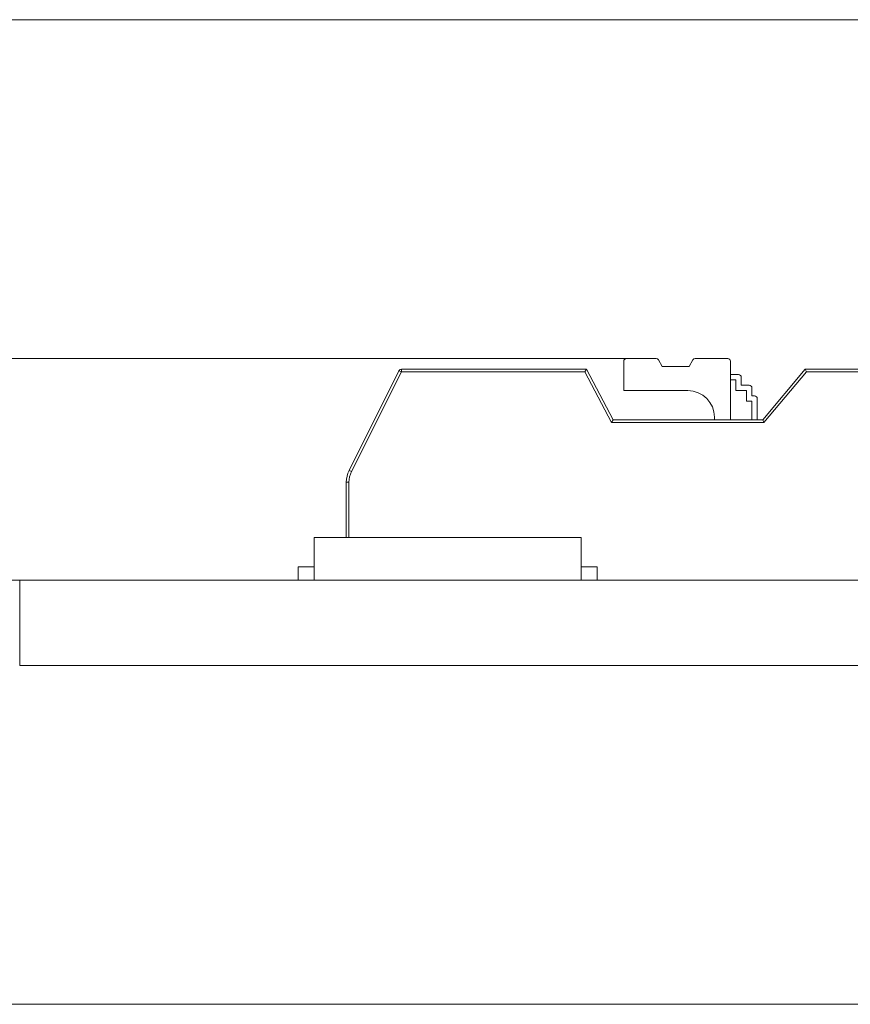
# Model space of a CAD drawing. Header units: inches. Extents: x -35 to 647, y 178 to 608.
# Tile 40 of 234: x 24 to 40, y 441 to 460. Entities that reach past the tile are written whole.
import ezdxf

# ---------------------------------------------------------------- set-up
doc = ezdxf.new("R2010")
doc.units = ezdxf.units.IN
doc.header["$MEASUREMENT"] = 0
doc.layers.add('1', color=7, linetype='Continuous')

# ---------------------------------------------------------------- blocks, each defined once
blk = doc.blocks.new('block 7')
at = {"layer": '1', "color": 8, "lineweight": 18, "true_color": 0x808080}
blk.add_lwpolyline([(554.794, 459.782), (-17.905, 459.782)], dxfattribs=at)
blk = doc.blocks.new('block 9')
at = {"layer": '1', "color": 8, "lineweight": 18, "true_color": 0x808080}
blk.add_lwpolyline([(-17.905, 441.332), (554.794, 441.332)], dxfattribs=at)
blk = doc.blocks.new('block 1824')
at = {"layer": '1', "color": 155, "lineweight": 18, "true_color": 0x4c7299}
blk.add_lwpolyline([(29.676, 450.082), (34.676, 450.082)], dxfattribs=at)
blk = doc.blocks.new('block 1825')
at = {"layer": '1', "color": 155, "lineweight": 18, "true_color": 0x4c7299}
blk.add_lwpolyline([(29.376, 449.532), (29.676, 449.532)], dxfattribs=at)
blk = doc.blocks.new('block 1826')
at = {"layer": '1', "color": 155, "lineweight": 18, "true_color": 0x4c7299}
blk.add_lwpolyline([(34.976, 449.532), (34.676, 449.532)], dxfattribs=at)
blk = doc.blocks.new('block 1914')
at = {"layer": '1', "color": 155, "lineweight": 18, "true_color": 0x4c7299}
blk.add_lwpolyline([(36.083, 453.432), (35.527, 453.432)], dxfattribs=at)
blk = doc.blocks.new('block 1915')
at = {"layer": '1', "color": 155, "lineweight": 18, "true_color": 0x4c7299}
blk.add_lwpolyline([(37.427, 453.432), (36.814, 453.432)], dxfattribs=at)
blk = doc.blocks.new('block 1916')
at = {"layer": '1', "color": 155, "lineweight": 18, "true_color": 0x4c7299}
blk.add_lwpolyline([(36.771, 453.407), (36.699, 453.282)], dxfattribs=at)
blk = doc.blocks.new('block 1917')
at = {"layer": '1', "color": 155, "lineweight": 18, "true_color": 0x4c7299}
blk.add_lwpolyline([(36.199, 453.282), (36.127, 453.407)], dxfattribs=at)
blk = doc.blocks.new('block 1918')
at = {"layer": '1', "color": 155, "lineweight": 18, "true_color": 0x4c7299}
blk.add_lwpolyline([(36.699, 453.282), (36.199, 453.282)], dxfattribs=at)
blk = doc.blocks.new('block 1919')
at = {"layer": '1', "color": 155, "lineweight": 18, "true_color": 0x4c7299}
blk.add_lwpolyline([(31.311, 453.232), (34.78, 453.232)], dxfattribs=at)
blk = doc.blocks.new('block 1920')
at = {"layer": '1', "color": 155, "lineweight": 13, "true_color": 0x4c7299}
blk.add_lwpolyline([(35.25, 452.232), (34.75, 453.182)], dxfattribs=at)
blk = doc.blocks.new('block 1921')
at = {"layer": '1', "color": 155, "lineweight": 18, "true_color": 0x4c7299}
blk.add_lwpolyline([(34.75, 453.182), (34.78, 453.232)], dxfattribs=at)
blk = doc.blocks.new('block 1922')
at = {"layer": '1', "color": 155, "lineweight": 18, "true_color": 0x4c7299}
blk.add_lwpolyline([(34.78, 453.232), (35.28, 452.282)], dxfattribs=at)
blk = doc.blocks.new('block 1923')
at = {"layer": '1', "color": 155, "lineweight": 18, "true_color": 0x4c7299}
blk.add_lwpolyline([(35.25, 452.232), (35.28, 452.282)], dxfattribs=at)
blk = doc.blocks.new('block 1924')
at = {"layer": '1', "color": 155, "lineweight": 13, "true_color": 0x4c7299}
blk.add_lwpolyline([(38.9, 453.182), (38.103, 452.232)], dxfattribs=at)
blk = doc.blocks.new('block 1925')
at = {"layer": '1', "color": 155, "lineweight": 18, "true_color": 0x4c7299}
blk.add_lwpolyline([(38.103, 452.232), (38.08, 452.282)], dxfattribs=at)
blk = doc.blocks.new('block 1926')
at = {"layer": '1', "color": 155, "lineweight": 18, "true_color": 0x4c7299}
blk.add_lwpolyline([(38.08, 452.282), (38.877, 453.232)], dxfattribs=at)
blk = doc.blocks.new('block 1927')
at = {"layer": '1', "color": 155, "lineweight": 18, "true_color": 0x4c7299}
blk.add_lwpolyline([(38.9, 453.182), (38.877, 453.232)], dxfattribs=at)
blk = doc.blocks.new('block 1928')
at = {"layer": '1', "color": 155, "lineweight": 13, "true_color": 0x4c7299}
blk.add_lwpolyline([(41.845, 453.182), (38.9, 453.182)], dxfattribs=at)
blk = doc.blocks.new('block 1929')
at = {"layer": '1', "color": 155, "lineweight": 18, "true_color": 0x4c7299}
blk.add_lwpolyline([(38.877, 453.232), (41.877, 453.232)], dxfattribs=at)
blk = doc.blocks.new('block 1931')
at = {"layer": '1', "color": 155, "lineweight": 13, "true_color": 0x4c7299}
blk.add_lwpolyline([(34.75, 453.182), (31.311, 453.182)], dxfattribs=at)
blk = doc.blocks.new('block 1932')
at = {"layer": '1', "color": 155, "lineweight": 13, "true_color": 0x4c7299}
blk.add_lwpolyline([(31.311, 453.232), (31.311, 453.182)], dxfattribs=at)
blk = doc.blocks.new('block 1933')
at = {"layer": '1', "color": 155, "lineweight": 13, "true_color": 0x4c7299}
blk.add_lwpolyline([(31.266, 453.204), (31.311, 453.182)], dxfattribs=at)
blk = doc.blocks.new('block 1936')
at = {"layer": '1', "color": 155, "lineweight": 18, "true_color": 0x4c7299}
blk.add_lwpolyline([(30.333, 451.337), (31.266, 453.204)], dxfattribs=at)
blk = doc.blocks.new('block 1937')
at = {"layer": '1', "color": 155, "lineweight": 13, "true_color": 0x4c7299}
blk.add_lwpolyline([(31.311, 453.182), (30.377, 451.315)], dxfattribs=at)
blk = doc.blocks.new('block 1938')
at = {"layer": '1', "color": 155, "lineweight": 13, "true_color": 0x4c7299}
blk.add_lwpolyline([(30.333, 451.337), (30.377, 451.315)], dxfattribs=at)
blk = doc.blocks.new('block 1939')
at = {"layer": '1', "color": 155, "lineweight": 18, "true_color": 0x4c7299}
blk.add_lwpolyline([(37.477, 453.132), (37.627, 453.132)], dxfattribs=at)
blk = doc.blocks.new('block 1940')
at = {"layer": '1', "color": 155, "lineweight": 18, "true_color": 0x4c7299}
blk.add_lwpolyline([(37.677, 452.932), (37.827, 452.932)], dxfattribs=at)
blk = doc.blocks.new('block 1941')
at = {"layer": '1', "color": 155, "lineweight": 18, "true_color": 0x4c7299}
blk.add_lwpolyline([(37.877, 452.732), (37.927, 452.732)], dxfattribs=at)
blk = doc.blocks.new('block 1942')
at = {"layer": '1', "color": 155, "lineweight": 18, "true_color": 0x4c7299}
blk.add_lwpolyline([(35.28, 452.282), (38.08, 452.282)], dxfattribs=at)
blk = doc.blocks.new('block 1943')
at = {"layer": '1', "color": 155, "lineweight": 13, "true_color": 0x4c7299}
blk.add_lwpolyline([(38.103, 452.232), (35.25, 452.232)], dxfattribs=at)
blk = doc.blocks.new('block 1944')
at = {"layer": '1', "color": 155, "lineweight": 13, "true_color": 0x4c7299}
blk.add_lwpolyline([(30.28, 451.114), (30.33, 451.114)], dxfattribs=at)
blk = doc.blocks.new('block 2050')
at = {"layer": '1', "color": 155, "lineweight": 18, "true_color": 0x4c7299}
blk.add_lwpolyline([(29.676, 450.082), (29.676, 449.282)], dxfattribs=at)
blk = doc.blocks.new('block 2051')
at = {"layer": '1', "color": 155, "lineweight": 18, "true_color": 0x4c7299}
blk.add_lwpolyline([(34.676, 450.082), (34.676, 449.282)], dxfattribs=at)
blk = doc.blocks.new('block 2052')
at = {"layer": '1', "color": 155, "lineweight": 18, "true_color": 0x4c7299}
blk.add_lwpolyline([(34.976, 449.532), (34.976, 449.282)], dxfattribs=at)
blk = doc.blocks.new('block 2053')
at = {"layer": '1', "color": 155, "lineweight": 18, "true_color": 0x4c7299}
blk.add_lwpolyline([(29.376, 449.532), (29.376, 449.282)], dxfattribs=at)
blk = doc.blocks.new('block 2120')
at = {"layer": '1', "color": 155, "lineweight": 18, "true_color": 0x4c7299}
blk.add_lwpolyline([(24.162, 447.682), (24.162, 449.282)], dxfattribs=at)
blk = doc.blocks.new('block 2184')
at = {"layer": '1', "color": 155, "lineweight": 18, "true_color": 0x4c7299}
blk.add_lwpolyline([(37.477, 452.282), (37.477, 453.382)], dxfattribs=at)
blk = doc.blocks.new('block 2185')
at = {"layer": '1', "color": 155, "lineweight": 18, "true_color": 0x4c7299}
blk.add_lwpolyline([(35.477, 453.382), (35.477, 452.832)], dxfattribs=at)
blk = doc.blocks.new('block 2186')
at = {"layer": '1', "color": 155, "lineweight": 18, "true_color": 0x4c7299}
blk.add_lwpolyline([(37.677, 453.082), (37.677, 452.932)], dxfattribs=at)
blk = doc.blocks.new('block 2187')
at = {"layer": '1', "color": 155, "lineweight": 18, "true_color": 0x4c7299}
blk.add_lwpolyline([(37.577, 453.032), (37.577, 452.832)], dxfattribs=at)
blk = doc.blocks.new('block 2188')
at = {"layer": '1', "color": 155, "lineweight": 18, "true_color": 0x4c7299}
blk.add_lwpolyline([(37.477, 453.032), (37.577, 453.032)], dxfattribs=at)
blk = doc.blocks.new('block 2189')
at = {"layer": '1', "color": 155, "lineweight": 18, "true_color": 0x4c7299}
blk.add_lwpolyline([(37.877, 452.882), (37.877, 452.732)], dxfattribs=at)
blk = doc.blocks.new('block 2190')
at = {"layer": '1', "color": 155, "lineweight": 18, "true_color": 0x4c7299}
blk.add_lwpolyline([(37.577, 452.832), (37.777, 452.832)], dxfattribs=at)
blk = doc.blocks.new('block 2191')
at = {"layer": '1', "color": 155, "lineweight": 18, "true_color": 0x4c7299}
blk.add_lwpolyline([(37.777, 452.832), (37.777, 452.632)], dxfattribs=at)
blk = doc.blocks.new('block 2192')
at = {"layer": '1', "color": 155, "lineweight": 18, "true_color": 0x4c7299}
blk.add_lwpolyline([(35.477, 452.832), (36.677, 452.832)], dxfattribs=at)
blk = doc.blocks.new('block 2193')
at = {"layer": '1', "color": 155, "lineweight": 18, "true_color": 0x4c7299}
blk.add_lwpolyline([(37.977, 452.682), (37.977, 452.282)], dxfattribs=at)
blk = doc.blocks.new('block 2194')
at = {"layer": '1', "color": 155, "lineweight": 18, "true_color": 0x4c7299}
blk.add_lwpolyline([(37.777, 452.632), (37.877, 452.632)], dxfattribs=at)
blk = doc.blocks.new('block 2195')
at = {"layer": '1', "color": 155, "lineweight": 18, "true_color": 0x4c7299}
blk.add_lwpolyline([(37.877, 452.632), (37.877, 452.282)], dxfattribs=at)
blk = doc.blocks.new('block 2196')
at = {"layer": '1', "color": 155, "lineweight": 18, "true_color": 0x4c7299}
blk.add_lwpolyline([(37.177, 452.282), (37.177, 452.332)], dxfattribs=at)
blk = doc.blocks.new('block 2197')
at = {"layer": '1', "color": 155, "lineweight": 18, "true_color": 0x4c7299}
blk.add_lwpolyline([(30.28, 450.082), (30.28, 451.114)], dxfattribs=at)
blk = doc.blocks.new('block 2198')
at = {"layer": '1', "color": 155, "lineweight": 13, "true_color": 0x4c7299}
blk.add_lwpolyline([(30.33, 451.114), (30.33, 450.082)], dxfattribs=at)
blk = doc.blocks.new('block 2311')
at = {"layer": '1', "color": 18, "lineweight": 13, "true_color": 0x4c0000}
blk.add_lwpolyline([(155.726, 449.282), (24.162, 449.282)], dxfattribs=at)
blk = doc.blocks.new('block 2330')
at = {"layer": '1', "color": 18, "lineweight": 13, "true_color": 0x4c0000}
blk.add_lwpolyline([(34.795, 449.282), (31.735, 449.282)], dxfattribs=at)
blk = doc.blocks.new('block 2337')
at = {"layer": '1', "color": 18, "lineweight": 13, "true_color": 0x4c0000}
blk.add_lwpolyline([(34.795, 449.282), (31.735, 449.282)], dxfattribs=at)
blk = doc.blocks.new('block 2355')
at = {"layer": '1', "color": 18, "lineweight": 13, "true_color": 0x4c0000}
blk.add_lwpolyline([(155.726, 449.282), (24.162, 449.282)], dxfattribs=at)
blk = doc.blocks.new('block 2433')
at = {"layer": '1', "color": 18, "lineweight": 13, "true_color": 0x4c0000}
blk.add_lwpolyline([(12.823, 449.282), (144.387, 449.282)], dxfattribs=at)
blk = doc.blocks.new('block 2462')
at = {"layer": '1', "color": 18, "lineweight": 13, "true_color": 0x4c0000}
blk.add_lwpolyline([(34.795, 449.282), (31.735, 449.282)], dxfattribs=at)
blk = doc.blocks.new('block 2463')
at = {"layer": '1', "color": 18, "lineweight": 13, "true_color": 0x4c0000}
blk.add_lwpolyline([(28.735, 449.282), (29.135, 449.282)], dxfattribs=at)
blk = doc.blocks.new('block 2490')
at = {"layer": '1', "color": 18, "lineweight": 13, "true_color": 0x4c0000}
blk.add_lwpolyline([(34.795, 449.282), (31.735, 449.282)], dxfattribs=at)
blk = doc.blocks.new('block 2492')
at = {"layer": '1', "color": 18, "lineweight": 13, "true_color": 0x4c0000}
blk.add_lwpolyline([(28.735, 449.282), (29.135, 449.282)], dxfattribs=at)
blk = doc.blocks.new('block 2497')
at = {"layer": '1', "color": 18, "lineweight": 13, "true_color": 0x4c0000}
blk.add_lwpolyline([(12.823, 449.282), (144.387, 449.282)], dxfattribs=at)
blk = doc.blocks.new('block 5271')
at = {"layer": '1', "color": 155, "lineweight": 18, "true_color": 0x4c7299}
blk.add_open_spline([(36.127, 453.407), (36.118, 453.422), (36.101, 453.432), (36.083, 453.432)], degree=3, dxfattribs=at)
blk = doc.blocks.new('block 5272')
at = {"layer": '1', "color": 155, "lineweight": 18, "true_color": 0x4c7299}
blk.add_open_spline([(36.814, 453.432), (36.796, 453.432), (36.78, 453.422), (36.771, 453.407)], degree=3, dxfattribs=at)
blk = doc.blocks.new('block 5273')
at = {"layer": '1', "color": 155, "lineweight": 18, "true_color": 0x4c7299}
blk.add_open_spline([(37.477, 453.382), (37.477, 453.409), (37.455, 453.432), (37.427, 453.432)], degree=3, dxfattribs=at)
blk = doc.blocks.new('block 5274')
at = {"layer": '1', "color": 155, "lineweight": 18, "true_color": 0x4c7299}
blk.add_open_spline([(35.527, 453.432), (35.499, 453.432), (35.477, 453.409), (35.477, 453.382)], degree=3, dxfattribs=at)
blk = doc.blocks.new('block 5275')
at = {"layer": '1', "color": 155, "lineweight": 18, "true_color": 0x4c7299}
blk.add_open_spline([(31.266, 453.204), (31.275, 453.221), (31.292, 453.232), (31.311, 453.232)], degree=3, dxfattribs=at)
blk = doc.blocks.new('block 5276')
at = {"layer": '1', "color": 155, "lineweight": 18, "true_color": 0x4c7299}
blk.add_open_spline([(37.677, 453.082), (37.677, 453.109), (37.655, 453.132), (37.627, 453.132)], degree=3, dxfattribs=at)
blk = doc.blocks.new('block 5277')
at = {"layer": '1', "color": 155, "lineweight": 18, "true_color": 0x4c7299}
blk.add_open_spline([(37.877, 452.882), (37.877, 452.909), (37.855, 452.932), (37.827, 452.932)], degree=3, dxfattribs=at)
blk = doc.blocks.new('block 5278')
at = {"layer": '1', "color": 155, "lineweight": 18, "true_color": 0x4c7299}
blk.add_open_spline([(37.977, 452.682), (37.977, 452.709), (37.955, 452.732), (37.927, 452.732)], degree=3, dxfattribs=at)
blk = doc.blocks.new('block 5279')
at = {"layer": '1', "color": 155, "lineweight": 18, "true_color": 0x4c7299}
blk.add_open_spline([(30.28, 451.114), (30.28, 451.191), (30.298, 451.268), (30.333, 451.337)], degree=3, dxfattribs=at)
blk = doc.blocks.new('block 5280')
at = {"layer": '1', "color": 155, "lineweight": 13, "true_color": 0x4c7299}
blk.add_open_spline([(30.377, 451.315), (30.346, 451.253), (30.33, 451.184), (30.33, 451.114)], degree=3, dxfattribs=at)
blk = doc.blocks.new('block 5311')
at = {"layer": '1', "color": 155, "lineweight": 18, "true_color": 0x4c7299}
blk.add_open_spline([(37.177, 452.332), (37.177, 452.608), (36.953, 452.832), (36.677, 452.832)], degree=3, dxfattribs=at)
blk = doc.blocks.new('block 6353')
at = {"layer": '1', "color": 155, "lineweight": 18, "true_color": 0x4c7299}
blk.add_lwpolyline([(155.726, 449.282), (24.162, 449.282)], dxfattribs=at)
blk = doc.blocks.new('block 6373')
at = {"layer": '1', "color": 155, "lineweight": 18, "true_color": 0x4c7299}
blk.add_lwpolyline([(155.726, 447.682), (24.162, 447.682)], dxfattribs=at)
blk = doc.blocks.new('block 6374')
at = {"layer": '1', "color": 18, "lineweight": 13, "true_color": 0x4c0000}
for points in [[(8.323, 449.282), (-10.379, 449.282), (-11.548, 449.282), (-11.555, 449.282), (6.676, 449.282), (9.749, 449.282), (12.044, 449.282), (12.877, 449.282), (22.228, 449.282), (97.038, 449.282), (134.442, 449.282), (143.793, 449.282), (149.995, 449.282), (168.697, 449.282)], [(369.772, 449.282), (294.963, 449.282), (285.611, 449.282), (279.408, 449.282), (260.705, 449.282), (223.301, 449.282), (185.896, 449.282), (167.194, 449.282), (162.518, 449.282), (160.226, 449.282), (159.368, 449.282), (151.642, 449.282), (76.832, 449.282), (39.428, 449.282), (30.076, 449.282), (25.401, 449.282), (22.325, 449.282), (20.143, 449.282), (19.2, 449.282), (14.524, 449.282), (11.449, 449.282), (9.145, 449.282), (8.323, 449.282)]]:
    blk.add_lwpolyline(points, dxfattribs=at)
blk = doc.blocks.new('block 6377')
at = {"layer": '1', "color": 18, "lineweight": 13, "true_color": 0x4c0000}
for points in [[(8.323, 449.282), (-10.379, 449.282), (-11.548, 449.282), (-11.555, 449.282), (6.676, 449.282), (9.749, 449.282), (12.044, 449.282), (12.877, 449.282), (22.228, 449.282), (97.038, 449.282), (134.442, 449.282), (143.793, 449.282), (149.995, 449.282), (168.697, 449.282)], [(369.772, 449.282), (294.963, 449.282), (285.611, 449.282), (279.408, 449.282), (260.705, 449.282), (223.301, 449.282), (185.896, 449.282), (167.194, 449.282), (162.518, 449.282), (160.226, 449.282), (159.368, 449.282), (151.642, 449.282), (76.832, 449.282), (39.428, 449.282), (30.076, 449.282), (25.401, 449.282), (22.325, 449.282), (20.143, 449.282), (19.2, 449.282), (14.524, 449.282), (11.449, 449.282), (9.145, 449.282), (8.323, 449.282)]]:
    blk.add_lwpolyline(points, dxfattribs=at)
blk = doc.blocks.new('block 6498')
at = {"layer": '1', "color": 18, "lineweight": 13, "true_color": 0x4c0000}
blk.add_open_spline([(35.095, 449.282), (34.919, 449.282), (34.742, 449.282), (34.565, 449.282), (34.529, 449.282), (34.494, 449.282), (34.458, 449.282), (33.55, 449.282), (32.643, 449.282), (31.735, 449.282), (31.638, 449.282), (31.542, 449.282), (31.445, 449.282), (31.542, 449.282), (31.638, 449.282), (31.735, 449.282), (32.643, 449.282), (33.55, 449.282), (34.458, 449.282), (34.494, 449.282), (34.529, 449.282), (34.565, 449.282), (34.742, 449.282), (34.919, 449.282), (35.095, 449.282), (34.895, 449.282), (34.695, 449.282), (34.495, 449.282), (34.695, 449.282), (34.895, 449.282), (35.095, 449.282)], degree=3, knots=[0, 0, 0, 0, 1, 1, 1, 2, 2, 2, 3, 3, 3, 4, 4, 4, 5, 5, 5, 6, 6, 6, 7, 7, 7, 8, 8, 8, 9, 9, 9, 10, 10, 10, 10], dxfattribs=at)
blk = doc.blocks.new('block 6499')
at = {"layer": '1', "color": 18, "lineweight": 13, "true_color": 0x4c0000}
blk.add_open_spline([(35.095, 449.282), (34.919, 449.282), (34.742, 449.282), (34.565, 449.282), (34.529, 449.282), (34.494, 449.282), (34.458, 449.282), (33.55, 449.282), (32.643, 449.282), (31.735, 449.282), (31.638, 449.282), (31.542, 449.282), (31.445, 449.282), (31.542, 449.282), (31.638, 449.282), (31.735, 449.282), (32.643, 449.282), (33.55, 449.282), (34.458, 449.282), (34.494, 449.282), (34.529, 449.282), (34.565, 449.282), (34.742, 449.282), (34.919, 449.282), (35.095, 449.282), (34.895, 449.282), (34.695, 449.282), (34.495, 449.282), (34.695, 449.282), (34.895, 449.282), (35.095, 449.282)], degree=3, knots=[0, 0, 0, 0, 1, 1, 1, 2, 2, 2, 3, 3, 3, 4, 4, 4, 5, 5, 5, 6, 6, 6, 7, 7, 7, 8, 8, 8, 9, 9, 9, 10, 10, 10, 10], dxfattribs=at)
blk = doc.blocks.new('block 6500')
at = {"layer": '1', "color": 18, "lineweight": 13, "true_color": 0x4c0000}
blk.add_open_spline([(30.656, 449.282), (30.752, 449.282), (30.849, 449.282), (30.945, 449.282), (30.849, 449.282), (30.752, 449.282), (30.656, 449.282), (30.415, 449.282), (30.174, 449.282), (29.933, 449.282), (29.897, 449.282), (29.861, 449.282), (29.826, 449.282), (29.649, 449.282), (29.472, 449.282), (29.295, 449.282), (29.495, 449.282), (29.695, 449.282), (29.895, 449.282), (29.695, 449.282), (29.495, 449.282), (29.295, 449.282), (29.472, 449.282), (29.649, 449.282), (29.826, 449.282), (29.861, 449.282), (29.897, 449.282), (29.933, 449.282), (30.174, 449.282), (30.415, 449.282), (30.656, 449.282)], degree=3, knots=[0, 0, 0, 0, 1, 1, 1, 2, 2, 2, 3, 3, 3, 4, 4, 4, 5, 5, 5, 6, 6, 6, 7, 7, 7, 8, 8, 8, 9, 9, 9, 10, 10, 10, 10], dxfattribs=at)
blk = doc.blocks.new('block 6501')
at = {"layer": '1', "color": 18, "lineweight": 13, "true_color": 0x4c0000}
blk.add_open_spline([(30.656, 449.282), (30.752, 449.282), (30.849, 449.282), (30.945, 449.282), (30.849, 449.282), (30.752, 449.282), (30.656, 449.282), (30.415, 449.282), (30.174, 449.282), (29.933, 449.282), (29.897, 449.282), (29.861, 449.282), (29.826, 449.282), (29.649, 449.282), (29.472, 449.282), (29.295, 449.282), (29.495, 449.282), (29.695, 449.282), (29.895, 449.282), (29.695, 449.282), (29.495, 449.282), (29.295, 449.282), (29.472, 449.282), (29.649, 449.282), (29.826, 449.282), (29.861, 449.282), (29.897, 449.282), (29.933, 449.282), (30.174, 449.282), (30.415, 449.282), (30.656, 449.282)], degree=3, knots=[0, 0, 0, 0, 1, 1, 1, 2, 2, 2, 3, 3, 3, 4, 4, 4, 5, 5, 5, 6, 6, 6, 7, 7, 7, 8, 8, 8, 9, 9, 9, 10, 10, 10, 10], dxfattribs=at)
blk = doc.blocks.new('block 6516')
at = {"layer": '1', "color": 18, "lineweight": 13, "true_color": 0x4c0000}
blk.add_open_spline([(30.656, 449.282), (30.752, 449.282), (30.849, 449.282), (30.945, 449.282), (30.849, 449.282), (30.752, 449.282), (30.656, 449.282), (30.415, 449.282), (30.174, 449.282), (29.933, 449.282), (29.897, 449.282), (29.861, 449.282), (29.826, 449.282), (29.649, 449.282), (29.472, 449.282), (29.295, 449.282), (29.495, 449.282), (29.695, 449.282), (29.895, 449.282), (29.695, 449.282), (29.495, 449.282), (29.295, 449.282), (29.472, 449.282), (29.649, 449.282), (29.826, 449.282), (29.861, 449.282), (29.897, 449.282), (29.933, 449.282), (30.174, 449.282), (30.415, 449.282), (30.656, 449.282)], degree=3, knots=[0, 0, 0, 0, 1, 1, 1, 2, 2, 2, 3, 3, 3, 4, 4, 4, 5, 5, 5, 6, 6, 6, 7, 7, 7, 8, 8, 8, 9, 9, 9, 10, 10, 10, 10], dxfattribs=at)
blk = doc.blocks.new('block 6548')
at = {"layer": '1', "color": 18, "lineweight": 13, "true_color": 0x4c0000}
blk.add_open_spline([(35.095, 449.282), (34.919, 449.282), (34.742, 449.282), (34.565, 449.282), (34.529, 449.282), (34.494, 449.282), (34.458, 449.282), (33.55, 449.282), (32.643, 449.282), (31.735, 449.282), (31.638, 449.282), (31.542, 449.282), (31.445, 449.282), (31.542, 449.282), (31.638, 449.282), (31.735, 449.282), (32.643, 449.282), (33.55, 449.282), (34.458, 449.282), (34.494, 449.282), (34.529, 449.282), (34.565, 449.282), (34.742, 449.282), (34.919, 449.282), (35.095, 449.282), (34.895, 449.282), (34.695, 449.282), (34.495, 449.282), (34.695, 449.282), (34.895, 449.282), (35.095, 449.282)], degree=3, knots=[0, 0, 0, 0, 1, 1, 1, 2, 2, 2, 3, 3, 3, 4, 4, 4, 5, 5, 5, 6, 6, 6, 7, 7, 7, 8, 8, 8, 9, 9, 9, 10, 10, 10, 10], dxfattribs=at)
blk = doc.blocks.new('block 6575')
at = {"layer": '1', "color": 18, "lineweight": 13, "true_color": 0x4c0000}
blk.add_open_spline([(35.095, 449.282), (34.919, 449.282), (34.742, 449.282), (34.565, 449.282), (34.529, 449.282), (34.494, 449.282), (34.458, 449.282), (33.55, 449.282), (32.643, 449.282), (31.735, 449.282), (31.638, 449.282), (31.542, 449.282), (31.445, 449.282), (31.542, 449.282), (31.638, 449.282), (31.735, 449.282), (32.643, 449.282), (33.55, 449.282), (34.458, 449.282), (34.494, 449.282), (34.529, 449.282), (34.565, 449.282), (34.742, 449.282), (34.919, 449.282), (35.095, 449.282), (34.895, 449.282), (34.695, 449.282), (34.495, 449.282), (34.695, 449.282), (34.895, 449.282), (35.095, 449.282)], degree=3, knots=[0, 0, 0, 0, 1, 1, 1, 2, 2, 2, 3, 3, 3, 4, 4, 4, 5, 5, 5, 6, 6, 6, 7, 7, 7, 8, 8, 8, 9, 9, 9, 10, 10, 10, 10], dxfattribs=at)
blk = doc.blocks.new('block 6602')
at = {"layer": '1', "color": 18, "lineweight": 13, "true_color": 0x4c0000}
blk.add_open_spline([(30.656, 449.282), (30.752, 449.282), (30.849, 449.282), (30.945, 449.282), (30.849, 449.282), (30.752, 449.282), (30.656, 449.282), (30.415, 449.282), (30.174, 449.282), (29.933, 449.282), (29.897, 449.282), (29.861, 449.282), (29.826, 449.282), (29.649, 449.282), (29.472, 449.282), (29.295, 449.282), (29.495, 449.282), (29.695, 449.282), (29.895, 449.282), (29.695, 449.282), (29.495, 449.282), (29.295, 449.282), (29.472, 449.282), (29.649, 449.282), (29.826, 449.282), (29.861, 449.282), (29.897, 449.282), (29.933, 449.282), (30.174, 449.282), (30.415, 449.282), (30.656, 449.282)], degree=3, knots=[0, 0, 0, 0, 1, 1, 1, 2, 2, 2, 3, 3, 3, 4, 4, 4, 5, 5, 5, 6, 6, 6, 7, 7, 7, 8, 8, 8, 9, 9, 9, 10, 10, 10, 10], dxfattribs=at)
blk = doc.blocks.new('block 6737')
at = {"layer": '1', "color": 18, "lineweight": 13, "true_color": 0x4c0000}
blk.add_open_spline([(38.445, 449.282), (38.279, 449.282), (38.112, 449.282), (37.945, 449.282), (38.112, 449.282), (38.279, 449.282), (38.445, 449.282), (38.612, 449.282), (38.779, 449.282), (38.945, 449.282), (39.112, 449.282), (39.279, 449.282), (39.445, 449.282), (39.279, 449.282), (39.112, 449.282), (38.945, 449.282), (38.779, 449.282), (38.612, 449.282), (38.445, 449.282)], degree=3, knots=[0, 0, 0, 0, 1, 1, 1, 2, 2, 2, 3, 3, 3, 4, 4, 4, 5, 5, 5, 6, 6, 6, 6], dxfattribs=at)
blk = doc.blocks.new('block 6739')
at = {"layer": '1', "color": 18, "lineweight": 13, "true_color": 0x4c0000}
blk.add_open_spline([(38.714, 449.282), (38.861, 449.282), (39.007, 449.282), (39.154, 449.282), (39.007, 449.282), (38.861, 449.282), (38.714, 449.282)], degree=3, knots=[0, 0, 0, 0, 1, 1, 1, 2, 2, 2, 2], dxfattribs=at)
blk = doc.blocks.new('block 6762')
at = {"layer": '1', "color": 18, "lineweight": 13, "true_color": 0x4c0000}
blk.add_open_spline([(31.945, 449.282), (31.95, 449.282), (31.956, 449.282), (31.956, 449.282), (31.956, 449.282), (31.964, 449.282), (31.964, 449.282), (31.964, 449.282), (31.975, 449.282), (31.975, 449.282), (31.975, 449.282), (31.988, 449.282), (31.988, 449.282), (31.988, 449.282), (32.003, 449.282), (32.003, 449.282), (32.003, 449.282), (32.019, 449.282), (32.019, 449.282), (32.019, 449.282), (32.038, 449.282), (32.038, 449.282), (32.038, 449.282), (32.057, 449.282), (32.057, 449.282), (32.057, 449.282), (32.077, 449.282), (32.077, 449.282), (32.077, 449.282), (32.099, 449.282), (32.099, 449.282), (32.099, 449.282), (32.122, 449.282), (32.122, 449.282), (32.122, 449.282), (32.146, 449.282), (32.146, 449.282), (32.146, 449.282), (32.195, 449.282), (32.195, 449.282), (32.195, 449.282), (32.245, 449.282), (32.245, 449.282), (32.245, 449.282), (32.269, 449.282), (32.269, 449.282), (32.269, 449.282), (32.292, 449.282), (32.292, 449.282), (32.292, 449.282), (32.314, 449.282), (32.314, 449.282), (32.314, 449.282), (32.334, 449.282), (32.334, 449.282), (32.334, 449.282), (32.353, 449.282), (32.353, 449.282), (32.353, 449.282), (32.371, 449.282), (32.371, 449.282), (32.371, 449.282), (32.388, 449.282), (32.388, 449.282), (32.388, 449.282), (32.403, 449.282), (32.403, 449.282), (32.403, 449.282), (32.416, 449.282), (32.416, 449.282), (32.416, 449.282), (32.427, 449.282), (32.427, 449.282), (32.427, 449.282), (32.435, 449.282), (32.435, 449.282), (32.435, 449.282), (32.441, 449.282), (32.441, 449.282), (32.441, 449.282), (32.435, 449.282), (32.435, 449.282), (32.435, 449.282), (32.427, 449.282), (32.427, 449.282), (32.427, 449.282), (32.416, 449.282), (32.416, 449.282), (32.416, 449.282), (32.403, 449.282), (32.403, 449.282), (32.403, 449.282), (32.388, 449.282), (32.388, 449.282), (32.388, 449.282), (32.371, 449.282), (32.371, 449.282), (32.371, 449.282), (32.353, 449.282), (32.353, 449.282), (32.353, 449.282), (32.334, 449.282), (32.334, 449.282), (32.334, 449.282), (32.314, 449.282), (32.314, 449.282), (32.314, 449.282), (32.292, 449.282), (32.292, 449.282), (32.292, 449.282), (32.269, 449.282), (32.269, 449.282), (32.269, 449.282), (32.245, 449.282), (32.245, 449.282), (32.245, 449.282), (32.195, 449.282), (32.195, 449.282), (32.195, 449.282), (32.146, 449.282), (32.146, 449.282), (32.146, 449.282), (32.122, 449.282), (32.122, 449.282), (32.122, 449.282), (32.099, 449.282), (32.099, 449.282), (32.099, 449.282), (32.077, 449.282), (32.077, 449.282), (32.077, 449.282), (32.057, 449.282), (32.057, 449.282), (32.057, 449.282), (32.038, 449.282), (32.038, 449.282), (32.038, 449.282), (32.019, 449.282), (32.019, 449.282), (32.019, 449.282), (32.003, 449.282), (32.003, 449.282), (32.003, 449.282), (31.988, 449.282), (31.988, 449.282), (31.988, 449.282), (31.975, 449.282), (31.975, 449.282), (31.975, 449.282), (31.964, 449.282), (31.964, 449.282), (31.964, 449.282), (31.956, 449.282), (31.956, 449.282), (31.956, 449.282), (31.95, 449.282), (31.95, 449.282)], degree=3, knots=[0, 0, 0, 0, 1, 1, 1, 2, 2, 2, 3, 3, 3, 4, 4, 4, 5, 5, 5, 6, 6, 6, 7, 7, 7, 8, 8, 8, 9, 9, 9, 10, 10, 10, 11, 11, 11, 12, 12, 12, 13, 13, 13, 14, 14, 14, 15, 15, 15, 16, 16, 16, 17, 17, 17, 18, 18, 18, 19, 19, 19, 20, 20, 20, 21, 21, 21, 22, 22, 22, 23, 23, 23, 24, 24, 24, 25, 25, 25, 26, 26, 26, 27, 27, 27, 28, 28, 28, 29, 29, 29, 30, 30, 30, 31, 31, 31, 32, 32, 32, 33, 33, 33, 34, 34, 34, 35, 35, 35, 36, 36, 36, 37, 37, 37, 38, 38, 38, 39, 39, 39, 40, 40, 40, 41, 41, 41, 42, 42, 42, 43, 43, 43, 44, 44, 44, 45, 45, 45, 46, 46, 46, 47, 47, 47, 48, 48, 48, 49, 49, 49, 50, 50, 50, 51, 51, 51, 52, 52, 52, 52], dxfattribs=at)
blk = doc.blocks.new('block 6792')
at = {"layer": '1', "color": 18, "lineweight": 13, "true_color": 0x4c0000}
blk.add_open_spline([(31.945, 449.282), (31.95, 449.282), (31.956, 449.282), (31.956, 449.282), (31.956, 449.282), (31.964, 449.282), (31.964, 449.282), (31.964, 449.282), (31.975, 449.282), (31.975, 449.282), (31.975, 449.282), (31.988, 449.282), (31.988, 449.282), (31.988, 449.282), (32.003, 449.282), (32.003, 449.282), (32.003, 449.282), (32.019, 449.282), (32.019, 449.282), (32.019, 449.282), (32.038, 449.282), (32.038, 449.282), (32.038, 449.282), (32.057, 449.282), (32.057, 449.282), (32.057, 449.282), (32.077, 449.282), (32.077, 449.282), (32.077, 449.282), (32.099, 449.282), (32.099, 449.282), (32.099, 449.282), (32.122, 449.282), (32.122, 449.282), (32.122, 449.282), (32.146, 449.282), (32.146, 449.282), (32.146, 449.282), (32.195, 449.282), (32.195, 449.282), (32.195, 449.282), (32.245, 449.282), (32.245, 449.282), (32.245, 449.282), (32.269, 449.282), (32.269, 449.282), (32.269, 449.282), (32.292, 449.282), (32.292, 449.282), (32.292, 449.282), (32.314, 449.282), (32.314, 449.282), (32.314, 449.282), (32.334, 449.282), (32.334, 449.282), (32.334, 449.282), (32.353, 449.282), (32.353, 449.282), (32.353, 449.282), (32.371, 449.282), (32.371, 449.282), (32.371, 449.282), (32.388, 449.282), (32.388, 449.282), (32.388, 449.282), (32.403, 449.282), (32.403, 449.282), (32.403, 449.282), (32.416, 449.282), (32.416, 449.282), (32.416, 449.282), (32.427, 449.282), (32.427, 449.282), (32.427, 449.282), (32.435, 449.282), (32.435, 449.282), (32.435, 449.282), (32.441, 449.282), (32.441, 449.282), (32.441, 449.282), (32.435, 449.282), (32.435, 449.282), (32.435, 449.282), (32.427, 449.282), (32.427, 449.282), (32.427, 449.282), (32.416, 449.282), (32.416, 449.282), (32.416, 449.282), (32.403, 449.282), (32.403, 449.282), (32.403, 449.282), (32.388, 449.282), (32.388, 449.282), (32.388, 449.282), (32.371, 449.282), (32.371, 449.282), (32.371, 449.282), (32.353, 449.282), (32.353, 449.282), (32.353, 449.282), (32.334, 449.282), (32.334, 449.282), (32.334, 449.282), (32.314, 449.282), (32.314, 449.282), (32.314, 449.282), (32.292, 449.282), (32.292, 449.282), (32.292, 449.282), (32.269, 449.282), (32.269, 449.282), (32.269, 449.282), (32.245, 449.282), (32.245, 449.282), (32.245, 449.282), (32.195, 449.282), (32.195, 449.282), (32.195, 449.282), (32.146, 449.282), (32.146, 449.282), (32.146, 449.282), (32.122, 449.282), (32.122, 449.282), (32.122, 449.282), (32.099, 449.282), (32.099, 449.282), (32.099, 449.282), (32.077, 449.282), (32.077, 449.282), (32.077, 449.282), (32.057, 449.282), (32.057, 449.282), (32.057, 449.282), (32.038, 449.282), (32.038, 449.282), (32.038, 449.282), (32.019, 449.282), (32.019, 449.282), (32.019, 449.282), (32.003, 449.282), (32.003, 449.282), (32.003, 449.282), (31.988, 449.282), (31.988, 449.282), (31.988, 449.282), (31.975, 449.282), (31.975, 449.282), (31.975, 449.282), (31.964, 449.282), (31.964, 449.282), (31.964, 449.282), (31.956, 449.282), (31.956, 449.282), (31.956, 449.282), (31.95, 449.282), (31.95, 449.282)], degree=3, knots=[0, 0, 0, 0, 1, 1, 1, 2, 2, 2, 3, 3, 3, 4, 4, 4, 5, 5, 5, 6, 6, 6, 7, 7, 7, 8, 8, 8, 9, 9, 9, 10, 10, 10, 11, 11, 11, 12, 12, 12, 13, 13, 13, 14, 14, 14, 15, 15, 15, 16, 16, 16, 17, 17, 17, 18, 18, 18, 19, 19, 19, 20, 20, 20, 21, 21, 21, 22, 22, 22, 23, 23, 23, 24, 24, 24, 25, 25, 25, 26, 26, 26, 27, 27, 27, 28, 28, 28, 29, 29, 29, 30, 30, 30, 31, 31, 31, 32, 32, 32, 33, 33, 33, 34, 34, 34, 35, 35, 35, 36, 36, 36, 37, 37, 37, 38, 38, 38, 39, 39, 39, 40, 40, 40, 41, 41, 41, 42, 42, 42, 43, 43, 43, 44, 44, 44, 45, 45, 45, 46, 46, 46, 47, 47, 47, 48, 48, 48, 49, 49, 49, 50, 50, 50, 51, 51, 51, 52, 52, 52, 52], dxfattribs=at)
blk = doc.blocks.new('block 6893')
at = {"layer": '1', "color": 18, "lineweight": 13, "true_color": 0x4c0000}
blk.add_open_spline([(26.438, 449.282), (26.938, 449.282), (27.438, 449.282), (27.938, 449.282), (27.438, 449.282), (26.938, 449.282), (26.438, 449.282)], degree=3, knots=[0, 0, 0, 0, 1, 1, 1, 2, 2, 2, 2], dxfattribs=at)
blk = doc.blocks.new('block 6895')
at = {"layer": '1', "color": 18, "lineweight": 13, "true_color": 0x4c0000}
blk.add_open_spline([(27.636, 449.282), (27.783, 449.282), (27.929, 449.282), (28.076, 449.282), (27.929, 449.282), (27.783, 449.282), (27.636, 449.282)], degree=3, knots=[0, 0, 0, 0, 1, 1, 1, 2, 2, 2, 2], dxfattribs=at)
blk = doc.blocks.new('block 6914')
at = {"layer": '1', "color": 18, "lineweight": 13, "true_color": 0x4c0000}
blk.add_open_spline([(31.945, 449.282), (31.95, 449.282), (31.956, 449.282), (31.956, 449.282), (31.956, 449.282), (31.964, 449.282), (31.964, 449.282), (31.964, 449.282), (31.975, 449.282), (31.975, 449.282), (31.975, 449.282), (31.988, 449.282), (31.988, 449.282), (31.988, 449.282), (32.003, 449.282), (32.003, 449.282), (32.003, 449.282), (32.019, 449.282), (32.019, 449.282), (32.019, 449.282), (32.038, 449.282), (32.038, 449.282), (32.038, 449.282), (32.057, 449.282), (32.057, 449.282), (32.057, 449.282), (32.077, 449.282), (32.077, 449.282), (32.077, 449.282), (32.099, 449.282), (32.099, 449.282), (32.099, 449.282), (32.122, 449.282), (32.122, 449.282), (32.122, 449.282), (32.146, 449.282), (32.146, 449.282), (32.146, 449.282), (32.195, 449.282), (32.195, 449.282), (32.195, 449.282), (32.245, 449.282), (32.245, 449.282), (32.245, 449.282), (32.269, 449.282), (32.269, 449.282), (32.269, 449.282), (32.292, 449.282), (32.292, 449.282), (32.292, 449.282), (32.314, 449.282), (32.314, 449.282), (32.314, 449.282), (32.334, 449.282), (32.334, 449.282), (32.334, 449.282), (32.353, 449.282), (32.353, 449.282), (32.353, 449.282), (32.371, 449.282), (32.371, 449.282), (32.371, 449.282), (32.388, 449.282), (32.388, 449.282), (32.388, 449.282), (32.403, 449.282), (32.403, 449.282), (32.403, 449.282), (32.416, 449.282), (32.416, 449.282), (32.416, 449.282), (32.427, 449.282), (32.427, 449.282), (32.427, 449.282), (32.435, 449.282), (32.435, 449.282), (32.435, 449.282), (32.441, 449.282), (32.441, 449.282), (32.441, 449.282), (32.435, 449.282), (32.435, 449.282), (32.435, 449.282), (32.427, 449.282), (32.427, 449.282), (32.427, 449.282), (32.416, 449.282), (32.416, 449.282), (32.416, 449.282), (32.403, 449.282), (32.403, 449.282), (32.403, 449.282), (32.388, 449.282), (32.388, 449.282), (32.388, 449.282), (32.371, 449.282), (32.371, 449.282), (32.371, 449.282), (32.353, 449.282), (32.353, 449.282), (32.353, 449.282), (32.334, 449.282), (32.334, 449.282), (32.334, 449.282), (32.314, 449.282), (32.314, 449.282), (32.314, 449.282), (32.292, 449.282), (32.292, 449.282), (32.292, 449.282), (32.269, 449.282), (32.269, 449.282), (32.269, 449.282), (32.245, 449.282), (32.245, 449.282), (32.245, 449.282), (32.195, 449.282), (32.195, 449.282), (32.195, 449.282), (32.146, 449.282), (32.146, 449.282), (32.146, 449.282), (32.122, 449.282), (32.122, 449.282), (32.122, 449.282), (32.099, 449.282), (32.099, 449.282), (32.099, 449.282), (32.077, 449.282), (32.077, 449.282), (32.077, 449.282), (32.057, 449.282), (32.057, 449.282), (32.057, 449.282), (32.038, 449.282), (32.038, 449.282), (32.038, 449.282), (32.019, 449.282), (32.019, 449.282), (32.019, 449.282), (32.003, 449.282), (32.003, 449.282), (32.003, 449.282), (31.988, 449.282), (31.988, 449.282), (31.988, 449.282), (31.975, 449.282), (31.975, 449.282), (31.975, 449.282), (31.964, 449.282), (31.964, 449.282), (31.964, 449.282), (31.956, 449.282), (31.956, 449.282), (31.956, 449.282), (31.95, 449.282), (31.95, 449.282)], degree=3, knots=[0, 0, 0, 0, 1, 1, 1, 2, 2, 2, 3, 3, 3, 4, 4, 4, 5, 5, 5, 6, 6, 6, 7, 7, 7, 8, 8, 8, 9, 9, 9, 10, 10, 10, 11, 11, 11, 12, 12, 12, 13, 13, 13, 14, 14, 14, 15, 15, 15, 16, 16, 16, 17, 17, 17, 18, 18, 18, 19, 19, 19, 20, 20, 20, 21, 21, 21, 22, 22, 22, 23, 23, 23, 24, 24, 24, 25, 25, 25, 26, 26, 26, 27, 27, 27, 28, 28, 28, 29, 29, 29, 30, 30, 30, 31, 31, 31, 32, 32, 32, 33, 33, 33, 34, 34, 34, 35, 35, 35, 36, 36, 36, 37, 37, 37, 38, 38, 38, 39, 39, 39, 40, 40, 40, 41, 41, 41, 42, 42, 42, 43, 43, 43, 44, 44, 44, 45, 45, 45, 46, 46, 46, 47, 47, 47, 48, 48, 48, 49, 49, 49, 50, 50, 50, 51, 51, 51, 52, 52, 52, 52], dxfattribs=at)
blk = doc.blocks.new('block 6916')
at = {"layer": '1', "color": 18, "lineweight": 13, "true_color": 0x4c0000}
blk.add_open_spline([(36.545, 449.282), (36.545, 449.282), (36.453, 449.282), (36.453, 449.282), (36.453, 449.282), (36.431, 449.282), (36.431, 449.282), (36.431, 449.282), (36.41, 449.282), (36.41, 449.282), (36.41, 449.282), (36.39, 449.282), (36.39, 449.282), (36.39, 449.282), (36.372, 449.282), (36.372, 449.282), (36.372, 449.282), (36.355, 449.282), (36.355, 449.282), (36.355, 449.282), (36.341, 449.282), (36.341, 449.282), (36.341, 449.282), (36.329, 449.282), (36.329, 449.282), (36.329, 449.282), (36.318, 449.282), (36.318, 449.282), (36.318, 449.282), (36.309, 449.282), (36.309, 449.282), (36.309, 449.282), (36.302, 449.282), (36.302, 449.282), (36.298, 449.282), (36.296, 449.282), (36.296, 449.282), (36.298, 449.282), (36.303, 449.282), (36.303, 449.282), (36.303, 449.282), (36.31, 449.282), (36.31, 449.282), (36.31, 449.282), (36.319, 449.282), (36.319, 449.282), (36.319, 449.282), (36.329, 449.282), (36.329, 449.282), (36.329, 449.282), (36.342, 449.282), (36.342, 449.282), (36.342, 449.282), (36.356, 449.282), (36.356, 449.282), (36.356, 449.282), (36.373, 449.282), (36.373, 449.282), (36.373, 449.282), (36.391, 449.282), (36.391, 449.282), (36.391, 449.282), (36.411, 449.282), (36.411, 449.282), (36.411, 449.282), (36.432, 449.282), (36.432, 449.282), (36.432, 449.282), (36.477, 449.282), (36.477, 449.282), (36.477, 449.282), (36.524, 449.282), (36.524, 449.282), (36.524, 449.282), (36.57, 449.282), (36.57, 449.282), (36.57, 449.282), (36.618, 449.282), (36.618, 449.282), (36.618, 449.282), (36.665, 449.282), (36.665, 449.282), (36.665, 449.282), (36.687, 449.282), (36.687, 449.282), (36.687, 449.282), (36.708, 449.282), (36.708, 449.282), (36.708, 449.282), (36.727, 449.282), (36.727, 449.282), (36.727, 449.282), (36.745, 449.282), (36.745, 449.282), (36.745, 449.282), (36.759, 449.282), (36.759, 449.282), (36.759, 449.282), (36.772, 449.282), (36.772, 449.282), (36.772, 449.282), (36.781, 449.282), (36.781, 449.282), (36.781, 449.282), (36.788, 449.282), (36.788, 449.282), (36.793, 449.282), (36.795, 449.282), (36.795, 449.282), (36.793, 449.282), (36.788, 449.282), (36.788, 449.282), (36.788, 449.282), (36.781, 449.282), (36.781, 449.282), (36.781, 449.282), (36.771, 449.282), (36.771, 449.282), (36.771, 449.282), (36.759, 449.282), (36.759, 449.282), (36.759, 449.282), (36.744, 449.282), (36.744, 449.282), (36.744, 449.282), (36.726, 449.282), (36.726, 449.282), (36.726, 449.282), (36.707, 449.282), (36.707, 449.282), (36.707, 449.282), (36.686, 449.282), (36.686, 449.282), (36.686, 449.282), (36.64, 449.282), (36.64, 449.282), (36.64, 449.282), (36.592, 449.282), (36.592, 449.282), (36.592, 449.282), (36.545, 449.282), (36.545, 449.282)], degree=3, knots=[0, 0, 0, 0, 1, 1, 1, 2, 2, 2, 3, 3, 3, 4, 4, 4, 5, 5, 5, 6, 6, 6, 7, 7, 7, 8, 8, 8, 9, 9, 9, 10, 10, 10, 11, 11, 11, 12, 12, 12, 13, 13, 13, 14, 14, 14, 15, 15, 15, 16, 16, 16, 17, 17, 17, 18, 18, 18, 19, 19, 19, 20, 20, 20, 21, 21, 21, 22, 22, 22, 23, 23, 23, 24, 24, 24, 25, 25, 25, 26, 26, 26, 27, 27, 27, 28, 28, 28, 29, 29, 29, 30, 30, 30, 31, 31, 31, 32, 32, 32, 33, 33, 33, 34, 34, 34, 35, 35, 35, 36, 36, 36, 37, 37, 37, 38, 38, 38, 39, 39, 39, 40, 40, 40, 41, 41, 41, 42, 42, 42, 43, 43, 43, 44, 44, 44, 45, 45, 45, 46, 46, 46, 47, 47, 47, 47], dxfattribs=at)
blk = doc.blocks.new('block 6917')
at = {"layer": '1', "color": 18, "lineweight": 13, "true_color": 0x4c0000}
blk.add_open_spline([(36.545, 449.282), (36.545, 449.282), (36.453, 449.282), (36.453, 449.282), (36.453, 449.282), (36.431, 449.282), (36.431, 449.282), (36.431, 449.282), (36.41, 449.282), (36.41, 449.282), (36.41, 449.282), (36.39, 449.282), (36.39, 449.282), (36.39, 449.282), (36.372, 449.282), (36.372, 449.282), (36.372, 449.282), (36.355, 449.282), (36.355, 449.282), (36.355, 449.282), (36.341, 449.282), (36.341, 449.282), (36.341, 449.282), (36.329, 449.282), (36.329, 449.282), (36.329, 449.282), (36.318, 449.282), (36.318, 449.282), (36.318, 449.282), (36.309, 449.282), (36.309, 449.282), (36.309, 449.282), (36.302, 449.282), (36.302, 449.282), (36.298, 449.282), (36.296, 449.282), (36.296, 449.282), (36.298, 449.282), (36.303, 449.282), (36.303, 449.282), (36.303, 449.282), (36.31, 449.282), (36.31, 449.282), (36.31, 449.282), (36.319, 449.282), (36.319, 449.282), (36.319, 449.282), (36.329, 449.282), (36.329, 449.282), (36.329, 449.282), (36.342, 449.282), (36.342, 449.282), (36.342, 449.282), (36.356, 449.282), (36.356, 449.282), (36.356, 449.282), (36.373, 449.282), (36.373, 449.282), (36.373, 449.282), (36.391, 449.282), (36.391, 449.282), (36.391, 449.282), (36.411, 449.282), (36.411, 449.282), (36.411, 449.282), (36.432, 449.282), (36.432, 449.282), (36.432, 449.282), (36.477, 449.282), (36.477, 449.282), (36.477, 449.282), (36.524, 449.282), (36.524, 449.282), (36.524, 449.282), (36.57, 449.282), (36.57, 449.282), (36.57, 449.282), (36.618, 449.282), (36.618, 449.282), (36.618, 449.282), (36.665, 449.282), (36.665, 449.282), (36.665, 449.282), (36.687, 449.282), (36.687, 449.282), (36.687, 449.282), (36.708, 449.282), (36.708, 449.282), (36.708, 449.282), (36.727, 449.282), (36.727, 449.282), (36.727, 449.282), (36.745, 449.282), (36.745, 449.282), (36.745, 449.282), (36.759, 449.282), (36.759, 449.282), (36.759, 449.282), (36.772, 449.282), (36.772, 449.282), (36.772, 449.282), (36.781, 449.282), (36.781, 449.282), (36.781, 449.282), (36.788, 449.282), (36.788, 449.282), (36.793, 449.282), (36.795, 449.282), (36.795, 449.282), (36.793, 449.282), (36.788, 449.282), (36.788, 449.282), (36.788, 449.282), (36.781, 449.282), (36.781, 449.282), (36.781, 449.282), (36.771, 449.282), (36.771, 449.282), (36.771, 449.282), (36.759, 449.282), (36.759, 449.282), (36.759, 449.282), (36.744, 449.282), (36.744, 449.282), (36.744, 449.282), (36.726, 449.282), (36.726, 449.282), (36.726, 449.282), (36.707, 449.282), (36.707, 449.282), (36.707, 449.282), (36.686, 449.282), (36.686, 449.282), (36.686, 449.282), (36.64, 449.282), (36.64, 449.282), (36.64, 449.282), (36.592, 449.282), (36.592, 449.282), (36.592, 449.282), (36.545, 449.282), (36.545, 449.282)], degree=3, knots=[0, 0, 0, 0, 1, 1, 1, 2, 2, 2, 3, 3, 3, 4, 4, 4, 5, 5, 5, 6, 6, 6, 7, 7, 7, 8, 8, 8, 9, 9, 9, 10, 10, 10, 11, 11, 11, 12, 12, 12, 13, 13, 13, 14, 14, 14, 15, 15, 15, 16, 16, 16, 17, 17, 17, 18, 18, 18, 19, 19, 19, 20, 20, 20, 21, 21, 21, 22, 22, 22, 23, 23, 23, 24, 24, 24, 25, 25, 25, 26, 26, 26, 27, 27, 27, 28, 28, 28, 29, 29, 29, 30, 30, 30, 31, 31, 31, 32, 32, 32, 33, 33, 33, 34, 34, 34, 35, 35, 35, 36, 36, 36, 37, 37, 37, 38, 38, 38, 39, 39, 39, 40, 40, 40, 41, 41, 41, 42, 42, 42, 43, 43, 43, 44, 44, 44, 45, 45, 45, 46, 46, 46, 47, 47, 47, 47], dxfattribs=at)
blk = doc.blocks.new('block 6918')
at = {"layer": '1', "color": 18, "lineweight": 13, "true_color": 0x4c0000}
blk.add_open_spline([(28.895, 449.282), (29.229, 449.282), (29.562, 449.282), (29.895, 449.282)], degree=3, dxfattribs=at)
blk = doc.blocks.new('block 6919')
at = {"layer": '1', "color": 18, "lineweight": 13, "true_color": 0x4c0000}
blk.add_open_spline([(29.895, 449.282), (29.562, 449.282), (29.229, 449.282), (28.895, 449.282)], degree=3, dxfattribs=at)
blk = doc.blocks.new('block 6924')
at = {"layer": '1', "color": 18, "lineweight": 13, "true_color": 0x4c0000}
blk.add_open_spline([(35.545, 449.282), (33.545, 449.282), (31.545, 449.282), (29.545, 449.282), (31.545, 449.282), (33.545, 449.282), (35.545, 449.282)], degree=3, knots=[0, 0, 0, 0, 1, 1, 1, 2, 2, 2, 2], dxfattribs=at)
blk = doc.blocks.new('block 6925')
at = {"layer": '1', "color": 18, "lineweight": 13, "true_color": 0x4c0000}
blk.add_open_spline([(35.595, 449.282), (33.562, 449.282), (31.529, 449.282), (29.495, 449.282), (31.529, 449.282), (33.562, 449.282), (35.595, 449.282)], degree=3, knots=[0, 0, 0, 0, 1, 1, 1, 2, 2, 2, 2], dxfattribs=at)
blk = doc.blocks.new('block 8293')
at = {"layer": '1', "color": 35, "lineweight": 13, "true_color": 0x99724c}
blk.add_lwpolyline([(36.083, 453.432), (-21.086, 453.432)], dxfattribs=at)

msp = doc.modelspace()

# ---------------------------------------------------------------- block references
at = {"layer": '1'}
for name in ['block 7', 'block 8293', 'block 5274', 'block 2185', 'block 1914', 'block 5271', 'block 1917', 'block 1916', 'block 5272', 'block 1915', 'block 5273', 'block 2184', 'block 1936', 'block 1937', 'block 5275', 'block 1933', 'block 1919', 'block 1932', 'block 1931', 'block 1921', 'block 1920', 'block 1922', 'block 1918', 'block 1926', 'block 1924', 'block 1927', 'block 1929', 'block 1928', 'block 1939', 'block 2188', 'block 2187', 'block 5276', 'block 2186', 'block 2192', 'block 5311', 'block 2190', 'block 1940', 'block 2191', 'block 5277', 'block 2189', 'block 2194', 'block 1941', 'block 2195', 'block 5278', 'block 2193', 'block 1923', 'block 1943', 'block 1942', 'block 2196', 'block 1925', 'block 5279', 'block 5280', 'block 1938', 'block 1944', 'block 2197', 'block 2198', 'block 1824', 'block 2050', 'block 2051', 'block 1825', 'block 2053', 'block 1826', 'block 2052', 'block 6374', 'block 6377', 'block 2433', 'block 2497', 'block 2120', 'block 2311', 'block 2355', 'block 6353', 'block 6893', 'block 6895', 'block 2463', 'block 2492', 'block 6918', 'block 6919', 'block 6500', 'block 6501', 'block 6516', 'block 6602', 'block 6925', 'block 6924', 'block 6498', 'block 6499', 'block 6548', 'block 6575', 'block 2330', 'block 2337', 'block 2462', 'block 2490', 'block 6762', 'block 6792', 'block 6914', 'block 6916', 'block 6917', 'block 6737', 'block 6739', 'block 6373', 'block 9']:
    msp.add_blockref(name, (0, 0), dxfattribs=at)

doc.saveas('drawing.dxf')
